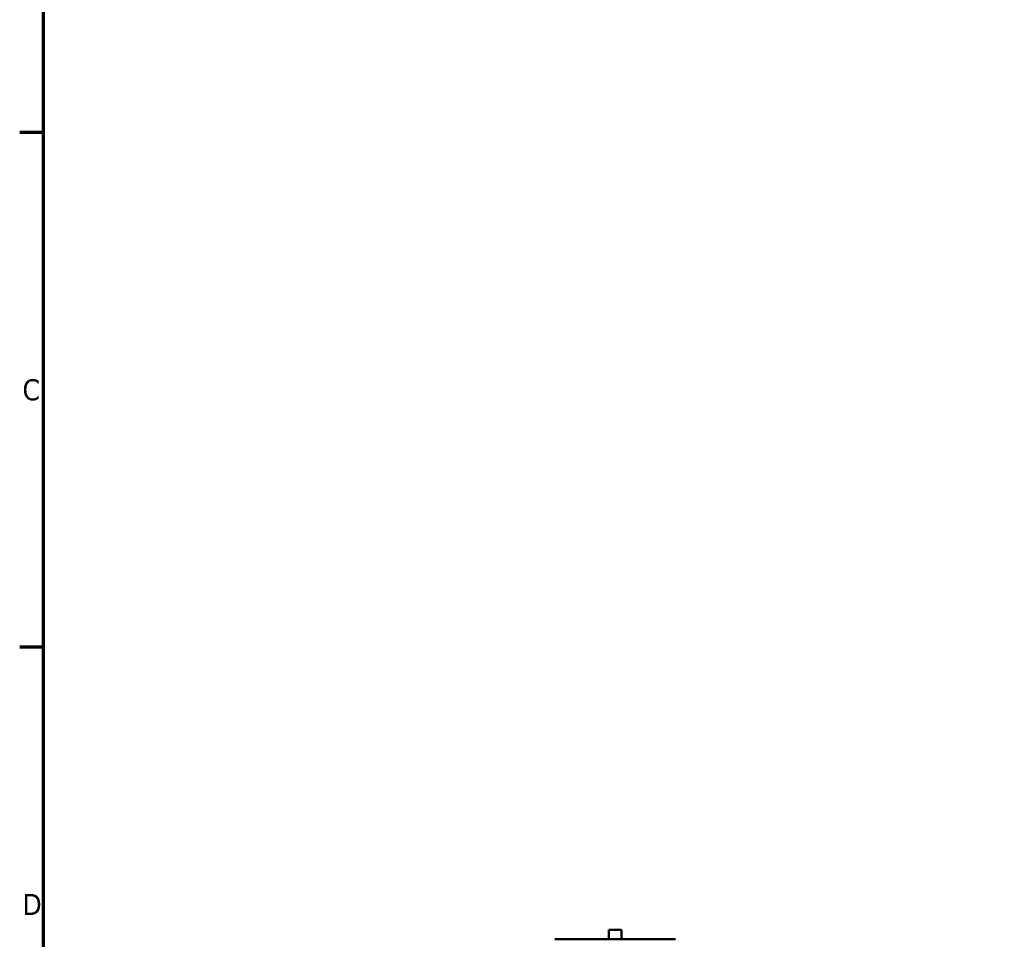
# Model space of a CAD drawing. Header units: millimetres. Extents: x 0 to 900, y -241 to 602.
# Tile 2 of 11: x 17 to 159, y 329 to 462. Entities that reach past the tile are written whole.
import ezdxf

# ---------------------------------------------------------------- set-up
doc = ezdxf.new("R2010")
doc.units = ezdxf.units.MM
doc.layers.add('Border (ANSI)', color=7, linetype='Continuous', lineweight=70)
doc.layers.add('Visible (ANSI)', color=7, linetype='Continuous', lineweight=50)
doc.styles.add('Note Text (ANSI)', font='tahoma.ttf')

# ---------------------------------------------------------------- blocks, each defined once
blk = doc.blocks.new('Borders Default Border')
at = {"layer": 'Border (ANSI)'}
for p, q in [((20, 445.5), (16.55, 445.5)), ((20, 371.25), (16.55, 371.25))]:
    blk.add_line(p, q, dxfattribs=at)
at = {"layer": 'Border (ANSI)', "flags": 128}
blk.add_lwpolyline([(20, 20), (20, 574), (821, 574), (821, 20), (20, 20)], dxfattribs=at)
at = {"layer": 'Border (ANSI)', "char_height": 3.05, "attachment_point": 7, "style": 'Note Text (ANSI)'}
for s, insert in [('C', (16.95, 406.8)), ('D', (16.96, 332.6))]:
    blk.add_mtext(s, dxfattribs=dict(at, insert=insert))

msp = doc.modelspace()

# ---------------------------------------------------------------- linework, layer by layer
at = {"layer": 'Visible (ANSI)'}
for p, q in [((103.359, 330.442), (101.559, 330.442)), ((101.559, 329.092), (101.559, 330.442)), ((103.359, 329.092), (103.359, 330.442)), ((93.762, 329.092), (93.829, 329.092)), ((98.294, 329.092), (93.829, 329.092)), ((98.294, 329.092), (106.623, 329.092)), ((111.089, 329.092), (106.623, 329.092)), ((111.089, 329.092), (111.155, 329.092))]:
    msp.add_line(p, q, dxfattribs=at)

# ---------------------------------------------------------------- block references
msp.add_blockref('Borders Default Border', (0, 0))

doc.saveas('drawing.dxf')
